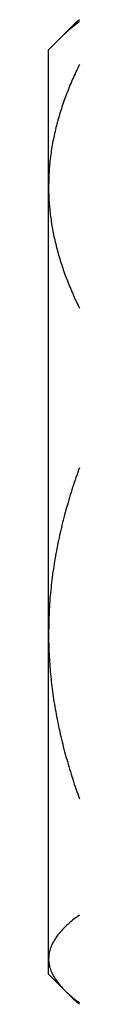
# Model space of a CAD drawing. Header units: millimetres. Extents: x 8 to 789, y 12 to 2370.
# Tile 43 of 85: x 637.22 to 638.22, y 1364.87 to 1396.83. Entities that reach past the tile are written whole.
import ezdxf

# ---------------------------------------------------------------- set-up
doc = ezdxf.new("R2010")
doc.units = ezdxf.units.MM

msp = doc.modelspace()

# ---------------------------------------------------------------- linework, layer by layer
at = {"color": 7, "linetype": 'Continuous', "lineweight": 30}
for p, q in [((637.935, 1396.566), (637.731, 1396.362)), ((637.731, 1396.362), (637.217, 1395.848)), ((637.217, 1391.416), (637.217, 1395.848)), ((637.217, 1376.913), (637.217, 1391.416)), ((637.217, 1366.345), (637.217, 1376.913)), ((637.217, 1365.848), (637.217, 1366.345)), ((637.217, 1365.848), (637.731, 1365.334)), ((637.767, 1365.298), (637.935, 1365.13))]:
    msp.add_line(p, q, dxfattribs=at)
for points, knots in [([(638.217, 1396.826), (638.142, 1396.76), (638, 1396.636), (637.881, 1396.509), (637.825, 1396.45)], [0, 0, 0, 0, 0.529855, 1, 1, 1, 1]), ([(637.734, 1396.362), (637.752, 1396.381), (637.828, 1396.46), (637.987, 1396.597), (638.14, 1396.714), (638.217, 1396.772)], [0, 0, 0, 0, 0.138757, 0.56909, 1, 1, 1, 1]), ([(638.217, 1395.367), (638.142, 1395.21), (637.993, 1394.897), (637.798, 1394.42), (637.627, 1393.937), (637.482, 1393.445), (637.366, 1392.946), (637.281, 1392.44), (637.227, 1391.929), (637.22, 1391.587), (637.217, 1391.416)], [0, 0, 0, 0, 0.122973, 0.245942, 0.369581, 0.493217, 0.619375, 0.745529, 0.872765, 1, 1, 1, 1]), ([(637.217, 1391.416), (637.217, 1391.37), (637.218, 1391.165), (637.237, 1390.8), (637.291, 1390.322), (637.375, 1389.844), (637.488, 1389.365), (637.63, 1388.887), (637.8, 1388.408), (637.994, 1387.934), (638.143, 1387.621), (638.217, 1387.464)], [0, 0, 0, 0, 0.034085, 0.152699, 0.271315, 0.390844, 0.510376, 0.632431, 0.75449, 0.877243, 1, 1, 1, 1]), ([(638.217, 1382.286), (638.142, 1382.073), (637.993, 1381.647), (637.798, 1380.997), (637.627, 1380.341), (637.482, 1379.673), (637.366, 1378.994), (637.281, 1378.305), (637.227, 1377.611), (637.22, 1377.145), (637.217, 1376.913)], [0, 0, 0, 0, 0.122973, 0.245942, 0.369581, 0.493217, 0.619375, 0.745529, 0.872765, 1, 1, 1, 1]), ([(637.217, 1376.913), (637.217, 1376.851), (637.218, 1376.571), (637.237, 1376.076), (637.291, 1375.425), (637.375, 1374.776), (637.488, 1374.125), (637.63, 1373.474), (637.8, 1372.824), (637.994, 1372.178), (638.143, 1371.753), (638.217, 1371.54)], [0, 0, 0, 0, 0.034085, 0.152699, 0.271315, 0.390844, 0.510376, 0.632431, 0.75449, 0.877243, 1, 1, 1, 1]), ([(638.217, 1367.766), (638.142, 1367.71), (637.993, 1367.597), (637.798, 1367.426), (637.627, 1367.252), (637.482, 1367.075), (637.366, 1366.896), (637.281, 1366.713), (637.227, 1366.53), (637.22, 1366.406), (637.217, 1366.345)], [0, 0, 0, 0, 0.122973, 0.245942, 0.369581, 0.493217, 0.619375, 0.745529, 0.872765, 1, 1, 1, 1]), ([(637.217, 1366.345), (637.217, 1366.33), (637.218, 1366.257), (637.236, 1366.127), (637.29, 1365.954), (637.373, 1365.782), (637.486, 1365.609), (637.628, 1365.437), (637.799, 1365.264), (637.993, 1365.093), (638.142, 1364.98), (638.217, 1364.923)], [0, 0, 0, 0, 0.0314257, 0.1503532, 0.2692819, 0.3891325, 0.5089859, 0.6313852, 0.7537883, 0.8768923, 1, 1, 1, 1]), ([(638.217, 1364.87), (638.141, 1364.935), (638.041, 1365.022), (637.957, 1365.11), (637.936, 1365.131)], [0, 0, 0, 0, 0.759298, 1, 1, 1, 1])]:
    msp.add_open_spline(points, degree=3, knots=knots, dxfattribs=at)

doc.saveas('drawing.dxf')
